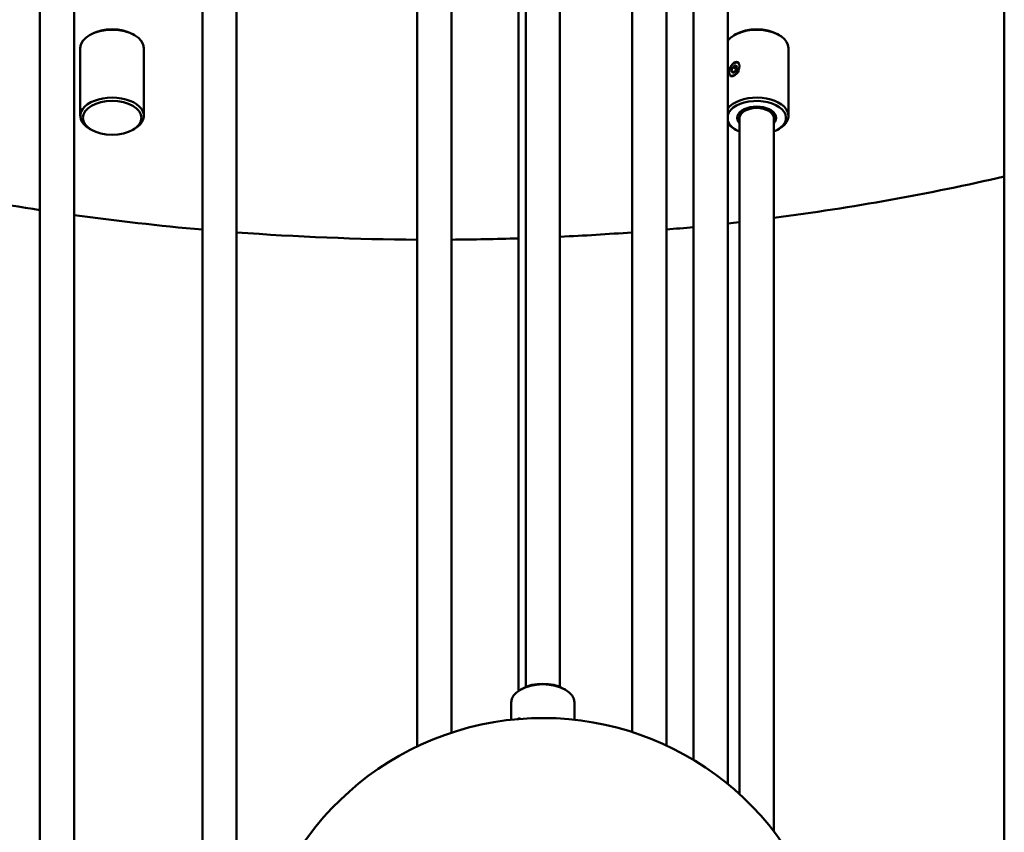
# Model space of a CAD drawing. Header units: millimetres. Extents: x 849 to 4035, y 828 to 3843.
# Tile 115 of 121: x 3599 to 3801, y 1804 to 1970. Entities that reach past the tile are written whole.
import ezdxf

# ---------------------------------------------------------------- set-up
doc = ezdxf.new("R2010")
doc.units = ezdxf.units.MM
doc.header["$LTSCALE"] = 15
doc.layers.add('Widoczne (ISO)', color=7, linetype='Continuous', lineweight=50)

msp = doc.modelspace()

# ---------------------------------------------------------------- linework, layer by layer
at = {"layer": 'Widoczne (ISO)'}
for p, q in [((3702.87, 2238.98), (3702.87, 1833.54)), ((3709.87, 2238.98), (3709.87, 1833.54)), ((3636.65, 2187.12), (3636.65, 1659.21)), ((3643.65, 2187.12), (3643.65, 1659.21)), ((3800.86, 2161.72), (3800.86, 1633.81)), ((3737.22, 2124.97), (3737.22, 1818.59)), ((3744.22, 2124.97), (3744.22, 1813.66)), ((3603.37, 2104.27), (3603.37, 1640.18)), ((3610.37, 2104.27), (3610.37, 1644.89)), ((3680.65, 2092.31), (3680.65, 1821.35)), ((3687.65, 2092.31), (3687.65, 1824.16)), ((3701.35, 2047.7), (3701.35, 1832.71)), ((3724.65, 1997.51), (3724.65, 1824.31)), ((3731.65, 1997.51), (3731.65, 1821.56)), ((3613.91, 1967.25), (3613.55, 1967.05)), ((3622.39, 1967.25), (3622.74, 1967.05)), ((3745.9, 1967.25), (3745.55, 1967.05)), ((3754.39, 1967.25), (3754.74, 1967.05)), ((3611.65, 1950.51), (3611.65, 1964.4)), ((3624.65, 1950.51), (3624.65, 1964.4)), ((3756.65, 1950.51), (3756.65, 1964.4)), ((3744.94, 1959.75), (3745.24, 1960.54)), ((3745.24, 1960.54), (3745.86, 1960.9)), ((3745.24, 1960.54), (3745.95, 1960.14)), ((3745.55, 1961.33), (3745.64, 1961.38)), ((3745.75, 1959.61), (3745.95, 1960.14)), ((3745.86, 1960.9), (3746.16, 1960.46)), ((3746.16, 1960.46), (3745.86, 1959.67)), ((3745.95, 1960.14), (3746.06, 1960.2)), ((3744.49, 1959.5), (3744.49, 1959.3)), ((3744.94, 1959.75), (3745.47, 1959.45)), ((3745.24, 1959.32), (3744.94, 1959.75)), ((3745.86, 1959.67), (3745.24, 1959.32)), ((3746.65, 1950.11), (3746.65, 1811.56)), ((3753.65, 1950.11), (3753.65, 1803.96)), ((3613.91, 1947.66), (3613.55, 1947.86)), ((3622.39, 1947.66), (3622.74, 1947.86)), ((3745.9, 1947.66), (3745.55, 1947.86)), ((3754.39, 1947.66), (3754.74, 1947.86)), ((3702.13, 1833.18), (3701.78, 1832.98)), ((3710.61, 1833.18), (3710.97, 1832.98)), ((3699.87, 1830.32), (3699.87, 1826.81)), ((3712.87, 1830.32), (3712.87, 1826.81))]:
    msp.add_line(p, q, dxfattribs=at)
msp.add_arc((3706.37, 1767.42), 59.75, 24.4407, 180, dxfattribs=at)
for centre, major_axis, start_param, end_param in [((3618.15, 1964.4), (-6.5, 0), 3.141593, 6.283185), ((3618.15, 1964.8), (-6, 0), 3.926991, 5.497787), ((3750.15, 1964.4), (6.5, 0), 0, 2.719799), ((3750.15, 1964.8), (-6, 0), 3.926991, 5.497787), ((3618.15, 1950.51), (6.5, 0), 5.497787, 10.210176), ((3750.15, 1950.51), (6.5, 0), 5.497787, 9.002984), ((3750.15, 1950.11), (-6, 0), 2.193623, 6.130628), ((3750.15, 1950.11), (4, 0), 5.777825, 9.930138), ((3750.15, 1950.51), (-3.5, 0), 5.566884, 6.384373), ((3750.15, 1950.11), (-3.5, 0), 3.141593, 6.283185), ((3750.15, 1950.51), (3.5, 0), 6.181997, 6.999486), ((3750.15, 1950.92), (-3.5, 0), 0.101188, 0.203431), ((3750.15, 1950.92), (3.5, 0), 6.079755, 6.181997), ((3750.15, 1950.11), (-6, 0), 0.152557, 0.94797), ((3750.15, 1950.51), (6.5, 0), 3.563387, 3.926991), ((3684.15, 2107.01), (315, 0), 4.934851, 5.091938), ((3684.15, 2107.01), (315, 0), 4.375017, 4.453067), ((3684.15, 2107.01), (315, 0), 4.47599, 4.56102), ((3684.15, 2107.01), (315, 0), 4.863758, 4.881668), ((3684.15, 2107.01), (315, 0), 4.904258, 4.912123), ((3684.15, 2107.01), (315, 0), 4.583463, 4.701278), ((3684.15, 2107.01), (315, 0), 4.794146, 4.841315), ((3684.15, 2107.01), (315, 0), 4.7235, 4.767037), ((3706.37, 1830.32), (-6.5, 0), 3.141593, 6.283185), ((3706.37, 1830.73), (-6, 0), 3.926991, 5.497787)]:
    msp.add_ellipse(centre, major_axis=major_axis, ratio=0.57735, start_param=start_param, end_param=end_param, dxfattribs=at)
for centre, major_axis in [((3745.55, 1960.11), (0.75, 1.3)), ((3618.15, 1950.11), (6, 0))]:
    msp.add_ellipse(centre, major_axis=major_axis, ratio=0.57735, dxfattribs=at)
for points, knots in [([(3744.87, 1960.65), (3744.94, 1960.8), (3745.03, 1960.94), (3745.26, 1961.22), (3745.41, 1961.35), (3745.55, 1961.43)], [0.6260643, 0.6260643, 0.6260643, 0.6260643, 0.6747524, 0.6747524, 0.7360889, 0.7360889, 0.7360889, 0.7360889]), ([(3745.55, 1961.43), (3745.69, 1961.52), (3745.86, 1961.57), (3746.17, 1961.58), (3746.31, 1961.54), (3746.46, 1961.45), (3746.49, 1961.43), (3746.52, 1961.41)], [0.7360889, 0.7360889, 0.7360889, 0.7360889, 0.7974254, 0.7974254, 0.8587619, 0.8587619, 0.8738283, 0.8738283, 0.8738283, 0.8738283]), ([(3745.55, 1958.79), (3745.41, 1958.7), (3745.26, 1958.64), (3745, 1958.6), (3744.89, 1958.62), (3744.79, 1958.67), (3744.77, 1958.69), (3744.75, 1958.71)], [0.245363, 0.245363, 0.245363, 0.245363, 0.3066995, 0.3066995, 0.368036, 0.368036, 0.3831023, 0.3831023, 0.3831023, 0.3831023]), ([(3746.52, 1959.72), (3746.49, 1959.68), (3746.46, 1959.64), (3746.31, 1959.43), (3746.17, 1959.27), (3745.86, 1958.99), (3745.69, 1958.87), (3745.55, 1958.79)], [1.0890755, 1.0890755, 1.0890755, 1.0890755, 1.1041419, 1.1041419, 1.1654784, 1.1654784, 1.2268149, 1.2268149, 1.2268149, 1.2268149]), ([(3701.17, 1826.94), (3701.25, 1826.99), (3701.34, 1827.03), (3701.55, 1827.06), (3701.67, 1827.04), (3701.77, 1826.99)], [0.26509972, 0.26509972, 0.26509972, 0.26509972, 0.30669947, 0.30669947, 0.36348102, 0.36348102, 0.36348102, 0.36348102])]:
    msp.add_open_spline(points, degree=3, knots=knots, dxfattribs=at)

doc.saveas('drawing.dxf')
